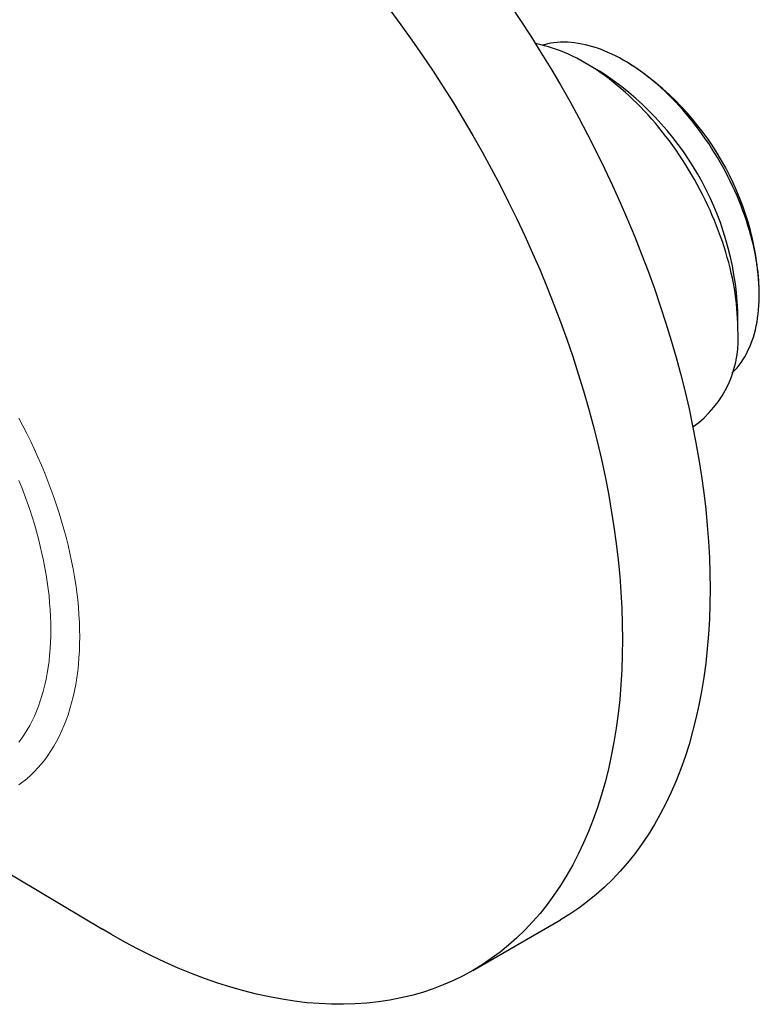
# Model space of a CAD drawing. Header units: millimetres. Extents: x 8 to 1269, y 12 to 684.
# Tile 43 of 51: x 1222 to 1258, y 287 to 335. Entities that reach past the tile are written whole.
import ezdxf

# ---------------------------------------------------------------- set-up
doc = ezdxf.new("R2010")
doc.units = ezdxf.units.MM

msp = doc.modelspace()

# ---------------------------------------------------------------- linework, layer by layer
at = {"color": 7, "linetype": 'Continuous', "lineweight": 30}
for p, q in [((1250.082, 332.333), (1249.376, 332.741)), ((1251.497, 332.718), (1251.285, 332.841)), ((1257.824, 321.512), (1257.824, 321.757)), ((1256.783, 319.909), (1256.783, 320.726)), ((1254.606, 315.108), (1254.613, 315.112)), ((1216.189, 296.664), (1226.007, 290.794)), ((1243.946, 288.803), (1248.189, 291.252))]:
    msp.add_line(p, q, dxfattribs=at)
at = {"color": 7, "linetype": 'Continuous', "lineweight": 30, "flags": 128}
for points in [[(1245.756, 335.54), (1246.265, 334.783), (1246.763, 334.017), (1247.25, 333.242), (1247.726, 332.46), (1248.19, 331.67), (1248.642, 330.873), (1249.082, 330.07), (1249.509, 329.261), (1249.923, 328.446), (1250.325, 327.627), (1250.712, 326.804), (1251.086, 325.977), (1251.446, 325.147), (1251.792, 324.315), (1252.123, 323.481), (1252.44, 322.645), (1252.741, 321.809), (1253.028, 320.972), (1253.299, 320.136), (1253.555, 319.301), (1253.795, 318.468), (1254.019, 317.636), (1254.228, 316.808), (1254.42, 315.982), (1254.596, 315.161), (1254.755, 314.343), (1254.898, 313.531), (1255.024, 312.724), (1255.134, 311.924), (1255.227, 311.129), (1255.303, 310.343), (1255.363, 309.563), (1255.405, 308.792), (1255.43, 308.03), (1255.439, 307.277), (1255.43, 306.534), (1255.405, 305.801), (1255.363, 305.079), (1255.303, 304.368), (1255.227, 303.669), (1255.134, 302.982), (1255.024, 302.308), (1254.898, 301.647), (1254.755, 301), (1254.596, 300.367), (1254.42, 299.748), (1254.228, 299.145), (1254.019, 298.557), (1253.795, 297.984), (1253.555, 297.428), (1253.299, 296.888), (1253.028, 296.365), (1252.741, 295.86), (1252.44, 295.372), (1252.123, 294.902), (1251.792, 294.45), (1251.446, 294.017), (1251.086, 293.602), (1250.712, 293.207), (1250.325, 292.832), (1249.923, 292.476), (1249.509, 292.14), (1249.082, 291.824), (1248.642, 291.528), (1248.19, 291.253), (1248.189, 291.252)], [(1239.927, 335.302), (1240.465, 334.575), (1240.994, 333.838), (1241.514, 333.091), (1242.022, 332.334), (1242.52, 331.568), (1243.008, 330.793), (1243.483, 330.011), (1243.947, 329.221), (1244.4, 328.424), (1244.839, 327.62), (1245.267, 326.811), (1245.681, 325.997), (1246.082, 325.178), (1246.47, 324.355), (1246.844, 323.528), (1247.203, 322.698), (1247.549, 321.866), (1247.88, 321.031), (1248.197, 320.196), (1248.499, 319.359), (1248.785, 318.523), (1249.057, 317.687), (1249.312, 316.852), (1249.552, 316.018), (1249.777, 315.187), (1249.985, 314.358), (1250.177, 313.533), (1250.353, 312.711), (1250.512, 311.894), (1250.655, 311.082), (1250.782, 310.275), (1250.891, 309.474), (1250.984, 308.68), (1251.061, 307.893), (1251.12, 307.114), (1251.162, 306.343), (1251.188, 305.581), (1251.196, 304.828), (1251.188, 304.085), (1251.162, 303.352), (1251.12, 302.629), (1251.061, 301.919), (1250.984, 301.22), (1250.891, 300.533), (1250.782, 299.859), (1250.655, 299.198), (1250.512, 298.551), (1250.353, 297.918), (1250.177, 297.299), (1249.985, 296.696), (1249.777, 296.107), (1249.552, 295.535), (1249.312, 294.979), (1249.057, 294.439), (1248.785, 293.916), (1248.499, 293.41), (1248.197, 292.922), (1247.88, 292.452), (1247.549, 292.001), (1247.203, 291.567), (1246.844, 291.153), (1246.47, 290.758), (1246.082, 290.382), (1245.681, 290.026), (1245.267, 289.69), (1244.839, 289.374), (1244.4, 289.079), (1243.947, 288.804), (1243.483, 288.55), (1243.008, 288.317), (1242.52, 288.105), (1242.022, 287.914), (1241.514, 287.744), (1240.994, 287.596), (1240.465, 287.47), (1239.927, 287.365), (1239.379, 287.282), (1238.822, 287.221), (1238.257, 287.182), (1237.683, 287.165), (1237.102, 287.169), (1236.514, 287.196), (1235.918, 287.244), (1235.317, 287.314), (1234.709, 287.406), (1234.095, 287.52), (1233.476, 287.655), (1232.853, 287.812), (1232.225, 287.99), (1231.593, 288.19), (1230.958, 288.411), (1230.319, 288.653), (1229.678, 288.916), (1229.034, 289.199), (1228.389, 289.503), (1227.743, 289.827), (1227.095, 290.172), (1226.447, 290.536), (1226.007, 290.794)], [(1256.783, 319.909), (1256.78, 320.138), (1256.773, 320.371), (1256.759, 320.605), (1256.741, 320.843), (1256.717, 321.083), (1256.689, 321.325), (1256.655, 321.568), (1256.616, 321.814), (1256.571, 322.062), (1256.522, 322.311), (1256.468, 322.561), (1256.408, 322.813), (1256.344, 323.065), (1256.274, 323.318), (1256.2, 323.572), (1256.121, 323.827), (1256.037, 324.081), (1255.948, 324.336), (1255.855, 324.59), (1255.757, 324.845), (1255.655, 325.098), (1255.548, 325.352), (1255.437, 325.604), (1255.321, 325.855), (1255.202, 326.105), (1255.078, 326.354), (1254.95, 326.601), (1254.818, 326.847), (1254.682, 327.09), (1254.543, 327.332), (1254.4, 327.571), (1254.253, 327.808), (1254.103, 328.043), (1253.949, 328.274), (1253.793, 328.503), (1253.633, 328.729), (1253.47, 328.951), (1253.304, 329.17), (1253.135, 329.386), (1252.964, 329.598), (1252.79, 329.806), (1252.614, 330.01), (1252.436, 330.21), (1252.255, 330.405), (1252.072, 330.597), (1251.888, 330.783), (1251.701, 330.965), (1251.513, 331.143), (1251.324, 331.315), (1251.133, 331.482), (1250.94, 331.644), (1250.747, 331.801), (1250.553, 331.952), (1250.358, 332.098), (1250.162, 332.238), (1249.965, 332.373), (1249.769, 332.502), (1249.572, 332.625), (1249.374, 332.741), (1249.177, 332.852), (1248.98, 332.957), (1248.783, 333.055), (1248.587, 333.148), (1248.391, 333.233), (1248.196, 333.313), (1248.002, 333.386), (1247.808, 333.452), (1247.616, 333.512), (1247.425, 333.565), (1247.235, 333.612), (1247.047, 333.652), (1246.988, 333.663)], [(1256.496, 317.717), (1256.531, 317.75), (1256.64, 317.862), (1256.744, 317.979), (1256.845, 318.102), (1256.94, 318.231), (1257.031, 318.365), (1257.118, 318.506), (1257.199, 318.651), (1257.276, 318.803), (1257.348, 318.959), (1257.416, 319.12), (1257.478, 319.287), (1257.535, 319.458), (1257.587, 319.634), (1257.634, 319.815), (1257.676, 320), (1257.713, 320.189), (1257.744, 320.382), (1257.771, 320.58), (1257.792, 320.781), (1257.808, 320.986), (1257.818, 321.194), (1257.824, 321.405), (1257.824, 321.62), (1257.818, 321.838), (1257.808, 322.058), (1257.792, 322.281), (1257.771, 322.507), (1257.744, 322.735), (1257.713, 322.965), (1257.676, 323.196), (1257.634, 323.43), (1257.587, 323.665), (1257.535, 323.901), (1257.478, 324.138), (1257.416, 324.376), (1257.348, 324.615), (1257.276, 324.855), (1257.199, 325.095), (1257.118, 325.335), (1257.031, 325.575), (1256.94, 325.815), (1256.845, 326.054), (1256.744, 326.293), (1256.64, 326.531), (1256.531, 326.768), (1256.418, 327.003), (1256.301, 327.238), (1256.179, 327.471), (1256.054, 327.702), (1255.925, 327.931), (1255.792, 328.158), (1255.655, 328.382), (1255.515, 328.604), (1255.372, 328.824), (1255.225, 329.04), (1255.075, 329.254), (1254.922, 329.464), (1254.766, 329.671), (1254.607, 329.874), (1254.446, 330.074), (1254.282, 330.27), (1254.115, 330.462), (1253.947, 330.649), (1253.776, 330.833), (1253.603, 331.012), (1253.428, 331.186), (1253.252, 331.355), (1253.073, 331.52), (1252.894, 331.679), (1252.713, 331.833), (1252.531, 331.983), (1252.348, 332.126), (1252.164, 332.264), (1251.98, 332.397), (1251.794, 332.523), (1251.609, 332.644), (1251.423, 332.759), (1251.237, 332.868), (1251.051, 332.971), (1250.865, 333.067), (1250.68, 333.158), (1250.495, 333.241), (1250.311, 333.319), (1250.127, 333.39), (1249.945, 333.454), (1249.763, 333.512), (1249.583, 333.563), (1249.404, 333.608), (1249.227, 333.645), (1249.051, 333.677), (1248.877, 333.701), (1248.705, 333.718), (1248.536, 333.729), (1248.368, 333.733), (1248.203, 333.73), (1248.04, 333.72), (1247.88, 333.703), (1247.722, 333.68), (1247.568, 333.649), (1247.416, 333.612), (1247.333, 333.589)]]:
    msp.add_lwpolyline(points, dxfattribs=at)
at = {"color": 252, "linetype": 'Continuous', "lineweight": 0, "flags": 128}
for points in [[(1221.958, 315.543), (1222.156, 315.167), (1222.349, 314.789), (1222.535, 314.408), (1222.715, 314.026), (1222.889, 313.642), (1223.056, 313.257), (1223.216, 312.87), (1223.37, 312.483), (1223.517, 312.095), (1223.657, 311.707), (1223.79, 311.318), (1223.916, 310.93), (1224.035, 310.542), (1224.147, 310.155), (1224.251, 309.769), (1224.347, 309.385), (1224.437, 309.001), (1224.518, 308.62), (1224.592, 308.24), (1224.659, 307.863), (1224.717, 307.488), (1224.768, 307.117), (1224.812, 306.748), (1224.847, 306.383), (1224.874, 306.021), (1224.894, 305.663), (1224.906, 305.309), (1224.91, 304.959), (1224.906, 304.614), (1224.894, 304.274), (1224.874, 303.938), (1224.847, 303.608), (1224.812, 303.284), (1224.768, 302.965), (1224.717, 302.652), (1224.659, 302.345), (1224.592, 302.044), (1224.518, 301.75), (1224.437, 301.463), (1224.347, 301.183), (1224.251, 300.91), (1224.147, 300.644), (1224.035, 300.386), (1223.916, 300.135), (1223.79, 299.892), (1223.657, 299.657), (1223.517, 299.431), (1223.37, 299.213), (1223.216, 299.003), (1223.056, 298.802), (1222.889, 298.609), (1222.715, 298.426), (1222.535, 298.251), (1222.349, 298.086), (1222.156, 297.93), (1221.958, 297.783)], [(1221.966, 312.526), (1222.106, 312.172), (1222.24, 311.818), (1222.368, 311.463), (1222.49, 311.108), (1222.605, 310.753), (1222.714, 310.399), (1222.816, 310.045), (1222.911, 309.692), (1222.999, 309.341), (1223.081, 308.991), (1223.155, 308.642), (1223.223, 308.295), (1223.283, 307.951), (1223.337, 307.608), (1223.384, 307.269), (1223.423, 306.932), (1223.455, 306.598), (1223.481, 306.267), (1223.499, 305.94), (1223.509, 305.617), (1223.513, 305.297), (1223.509, 304.982), (1223.499, 304.671), (1223.481, 304.364), (1223.455, 304.063), (1223.423, 303.766), (1223.384, 303.475), (1223.337, 303.189), (1223.283, 302.909), (1223.223, 302.634), (1223.155, 302.365), (1223.081, 302.103), (1222.999, 301.847), (1222.911, 301.597), (1222.816, 301.354), (1222.714, 301.118), (1222.605, 300.889), (1222.49, 300.667), (1222.368, 300.453), (1222.24, 300.246), (1222.106, 300.046), (1221.966, 299.855)]]:
    msp.add_lwpolyline(points, dxfattribs=at)
at = {"color": 7, "linetype": 'Continuous', "lineweight": 30}
for centre, radius, start, end in [((1244.096, 321.139), 13.742, 2.5779, 57.4167), ((1242.233, 320.063), 14.565, 2.6058, 57.3888), ((1251.548, 319.388), 5.26, 305.6258, 5.6864)]:
    msp.add_arc(centre, radius, start, end, dxfattribs=at)

doc.saveas('drawing.dxf')
